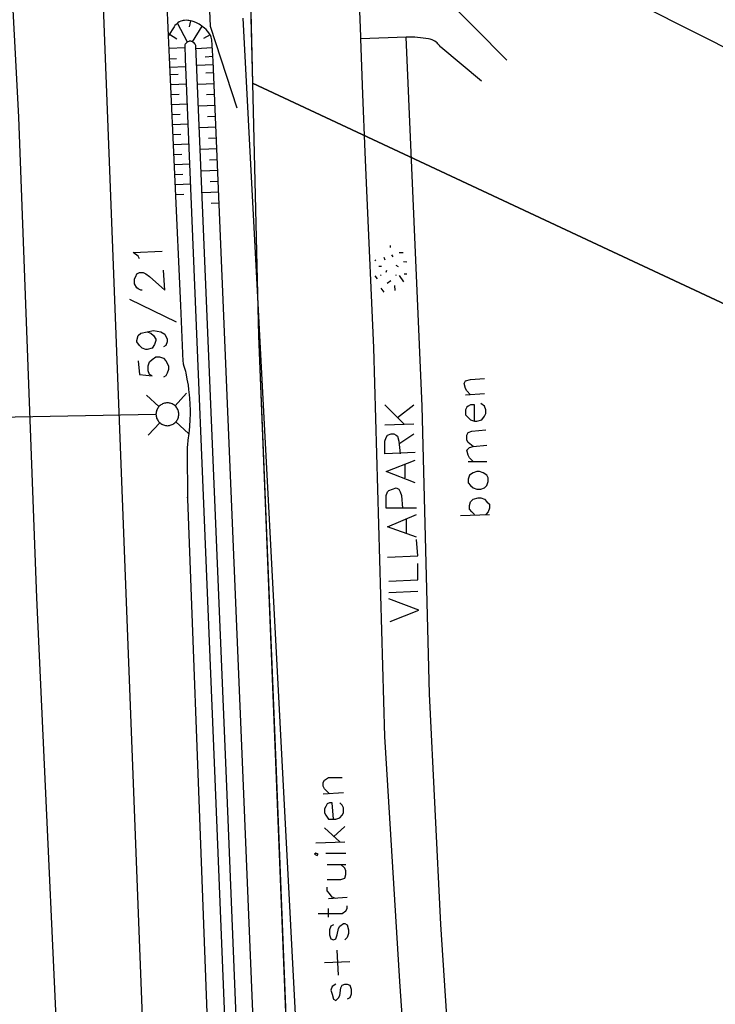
# Model space of a CAD drawing. Header units: millimetres. Extents: x 237058 to 239804, y 565701 to 567407.
# Tile 16 of 64: x 238159 to 238202, y 565985 to 566046. Entities that reach past the tile are written whole.
import ezdxf

# ---------------------------------------------------------------- set-up
doc = ezdxf.new("R2010")
doc.units = ezdxf.units.MM
doc.layers.add('T4675650', color=8, linetype='CONTINUOUS')

msp = doc.modelspace()

# ---------------------------------------------------------------- linework, layer by layer
at = {"layer": 'T4675650'}
for p, q in [((238173.02, 566058.76), (238173.428, 566041.741)), ((238168.27, 566044.664), (238167.785, 566055.276)), ((238169.441, 566044.27), (238168.815, 566045.427)), ((238169.623, 566045.575), (238169.539, 566045.198)), ((238176.204, 565981.942), (238172.853, 566045.739)), ((238168.324, 566044.751), (238168.772, 566044.471)), ((238169.743, 566044.283), (238170.337, 566045.237)), ((238170.823, 566044.717), (238170.422, 566044.491)), ((238168.27, 566044.664), (238168.253, 566044.638)), ((238182.866, 566044.577), (238180.075, 566044.467)), ((238183.834, 566021.91), (238182.866, 566044.577)), ((238169.273, 566043.91), (238168.306, 566043.872)), ((238170.955, 566043.919), (238169.962, 566043.85)), ((238168.335, 566043.233), (238168.753, 566043.252)), ((238171.021, 566042.875), (238170.002, 566042.832)), ((238170.992, 566043.378), (238170.523, 566043.345)), ((238168.358, 566042.728), (238169.319, 566042.772)), ((238168.863, 566042.284), (238168.38, 566042.262)), ((238170.556, 566042.372), (238171.041, 566042.392)), ((238168.894, 566041.67), (238168.408, 566041.648)), ((238169.363, 566041.693), (238168.895, 566041.672)), ((238170.05, 566041.684), (238170.579, 566041.706)), ((238170.582, 566041.706), (238171.069, 566041.726)), ((238168.921, 566041.056), (238168.436, 566041.034)), ((238170.61, 566041.041), (238171.097, 566041.061)), ((238168.95, 566040.442), (238168.465, 566040.42)), ((238169.413, 566040.463), (238168.952, 566040.442)), ((238170.106, 566040.352), (238170.635, 566040.374)), ((238170.638, 566040.375), (238171.125, 566040.395)), ((238168.978, 566039.827), (238168.493, 566039.804)), ((238169.464, 566039.235), (238169.009, 566039.214)), ((238170.667, 566039.71), (238171.153, 566039.73)), ((238169.006, 566039.214), (238168.521, 566039.191)), ((238170.162, 566039.021), (238170.693, 566039.043)), ((238170.694, 566039.043), (238171.181, 566039.063)), ((238169.032, 566038.599), (238168.549, 566038.577)), ((238170.722, 566038.378), (238171.209, 566038.398)), ((238169.064, 566037.984), (238168.578, 566037.962)), ((238169.514, 566038.006), (238169.064, 566037.985)), ((238170.217, 566037.69), (238170.748, 566037.712)), ((238170.749, 566037.712), (238171.237, 566037.732)), ((238169.089, 566037.371), (238168.606, 566037.347)), ((238170.779, 566037.045), (238171.265, 566037.067)), ((238169.119, 566036.755), (238168.634, 566036.733)), ((238169.565, 566036.776), (238169.12, 566036.756)), ((238170.273, 566036.358), (238170.804, 566036.38)), ((238170.804, 566036.381), (238171.293, 566036.401)), ((238169.146, 566036.141), (238168.662, 566036.119)), ((238170.835, 566035.715), (238171.32, 566035.735)), ((238169.175, 566035.527), (238168.69, 566035.505)), ((238169.615, 566035.547), (238169.176, 566035.527)), ((238170.329, 566035.027), (238170.858, 566035.049)), ((238170.861, 566035.048), (238171.348, 566035.069)), ((238169.203, 566034.912), (238168.719, 566034.89)), ((238170.889, 566034.384), (238171.376, 566034.405)), ((238181.875, 566031.775), (238181.88, 566031.652)), ((238181.006, 566030.873), (238180.927, 566030.83)), ((238181.494, 566031.059), (238181.543, 566030.896)), ((238182.069, 566031.083), (238181.983, 566031.203)), ((238182.427, 566031.345), (238182.676, 566031.356)), ((238182.906, 566030.75), (238182.701, 566030.78)), ((238181.187, 566030.511), (238181.352, 566030.518)), ((238181.652, 566030.243), (238181.615, 566030.118)), ((238182.383, 566030.478), (238182.257, 566030.557)), ((238181.097, 566029.724), (238180.966, 566029.925)), ((238181.294, 566029.981), (238181.334, 566029.941)), ((238181.685, 566029.46), (238181.924, 566029.636)), ((238182.241, 566029.938), (238182.24, 566029.98)), ((238182.712, 566029.546), (238182.448, 566029.947)), ((238182.732, 566030.043), (238182.897, 566030.05)), ((238181.504, 566028.918), (238181.329, 566029.157)), ((238182.145, 566029.315), (238182.157, 566029.027)), ((238165.868, 566028.495), (238168.729, 566027.104)), ((238167.682, 566021.892), (238166.907, 566022.6)), ((238168.671, 566021.937), (238169.379, 566022.712)), ((238186.508, 566022.62), (238187.668, 566022.697)), ((238181.561, 566022.002), (238182.721, 566020.842)), ((238182.334, 566021.229), (238183.339, 566022.002)), ((238167.499, 566021.407), (238157.641, 566021.222)), ((238167.727, 566020.903), (238167.019, 566020.128)), ((238169.491, 566020.24), (238168.716, 566020.948)), ((238181.561, 566020.765), (238183.339, 566020.842)), ((238182.411, 566019.605), (238183.339, 566020.224)), ((238182.798, 566017.518), (238182.798, 566018.368)), ((238186.663, 566018.523), (238187.823, 566018.523)), ((238169.447, 566016.233), (238169.443, 566016.334)), ((238186.199, 566015.199), (238187.977, 566015.276)), ((238182.875, 566014.117), (238182.875, 566014.967)), ((238181.793, 566010.483), (238183.571, 566010.561)), ((238177.773, 565998.115), (238179.01, 565998.192)), ((238177.85, 565996.028), (238178.778, 565995.177)), ((238178.392, 565995.487), (238179.087, 565996.105)), ((238177.309, 565995.1), (238179.087, 565995.177)), ((238177.928, 565994.482), (238179.165, 565994.482)), ((238178.005, 565993.786), (238179.165, 565993.786)), ((238178.082, 565991.699), (238179.242, 565991.776)), ((238178.082, 565990.539), (238178.082, 565991.08)), ((238178.701, 565986.983), (238178.623, 565988.529)), ((238177.85, 565987.756), (238179.396, 565987.834))]:
    msp.add_line(p, q, dxfattribs=at)
for points in [[(238166.538, 565874.917), (238163.579, 565936.318), (238160.183, 566010.148), (238159.087, 566039.668), (238156.372, 566090.517), (238153.821, 566139.048), (238151.945, 566177.737)], [(238170.955, 565875.147), (238168.514, 565936.6), (238166.027, 566000.873), (238164.037, 566052.828), (238161.799, 566108.945)], [(238355.985, 565971.778), (238342.875, 565977.72), (238331.89, 565982.7), (238320.869, 565987.693), (238304.835, 565994.751), (238285.531, 566003.459), (238219.674, 566035.408), (238206.553, 566041.851), (238173.02, 566058.76), (238173.332, 566045.757), (238173.428, 566041.741)], [(238180.075, 566044.467), (238180.069, 566044.62), (238179.742, 566052.947), (238179.137, 566053.499), (238178.839, 566053.778), (238178.694, 566053.922), (238178.554, 566054.07), (238178.424, 566054.216), (238178.207, 566054.48), (238177.579, 566055.295)], [(238168.507, 566054.336), (238170.553, 566051.416), (238170.821, 566045.248), (238172.467, 566040.227)], [(238183.118, 566049.164), (238189.045, 566043.167)], [(238173.981, 565971.863), (238172.854, 565999.104), (238171.012, 566043.097), (238170.921, 566044.405), (238170.909, 566044.493), (238170.89, 566044.567), (238170.866, 566044.63), (238170.841, 566044.683), (238170.788, 566044.775), (238170.741, 566044.841), (238170.661, 566044.939), (238170.571, 566045.035), (238170.483, 566045.119), (238170.396, 566045.193), (238170.309, 566045.258), (238170.226, 566045.315), (238170.145, 566045.365), (238169.989, 566045.447), (238169.85, 566045.506), (238169.727, 566045.548), (238169.619, 566045.576), (238169.526, 566045.593), (238169.445, 566045.602), (238169.375, 566045.606), (238169.256, 566045.602), (238169.169, 566045.59), (238169.107, 566045.576), (238169.016, 566045.546), (238168.931, 566045.504), (238168.843, 566045.447), (238168.778, 566045.397), (238168.731, 566045.355), (238168.666, 566045.287), (238168.612, 566045.212), (238168.27, 566044.664)], [(238169.031, 566028.091), (238168.331, 566043.319), (238168.27, 566044.664)], [(238172.931, 565971.814), (238171.835, 565999.062), (238169.993, 566043.054), (238169.955, 566044.019), (238169.947, 566044.066), (238169.927, 566044.109), (238169.909, 566044.136), (238169.879, 566044.17), (238169.834, 566044.213), (238169.767, 566044.266), (238169.723, 566044.294), (238169.676, 566044.313), (238169.643, 566044.321), (238169.599, 566044.325), (238169.542, 566044.317), (238169.512, 566044.306), (238169.451, 566044.276), (238169.388, 566044.239), (238169.349, 566044.211), (238169.305, 566044.169), (238169.286, 566044.142), (238169.272, 566044.109), (238169.267, 566044.068), (238169.3, 566043.23), (238171.115, 565999.033), (238172.212, 565971.768)], [(238180.876, 566025.504), (238180.442, 566035.15), (238180.341, 566037.517), (238180.204, 566041.069), (238180.075, 566044.467)], [(238187.496, 566041.861), (238185, 566043.949), (238184.961, 566043.986), (238184.9, 566044.057), (238184.813, 566044.168), (238184.764, 566044.221), (238184.708, 566044.268), (238184.616, 566044.327), (238184.533, 566044.369), (238184.458, 566044.401), (238184.325, 566044.445), (238184.223, 566044.471), (238184.067, 566044.498), (238183.91, 566044.517), (238183.388, 566044.565), (238183.127, 566044.578), (238182.997, 566044.58), (238182.866, 566044.577)], [(238178.185, 565949.14), (238183.966, 565937.936), (238184.793, 565920.271), (238215.311, 565916.459), (238234.888, 565913.632), (238236.256, 565917.03), (238241.006, 565927.719), (238230.927, 565932.259), (238244.782, 565963.576), (238261.204, 566000.7), (238194.279, 566031.991), (238173.428, 566041.741), (238173.8, 566026.245), (238176.772, 565951.879), (238178.185, 565949.14)], [(238173.428, 566041.741), (238194.279, 566031.991), (238261.204, 566000.7), (238271.231, 565996.01), (238280.495, 565991.669), (238290.186, 565987.136), (238306.725, 565979.407), (238334.852, 565966.252), (238363.864, 565952.685)], [(238173.428, 566041.741), (238173.8, 566026.245), (238174.849, 566000)], [(238166.487, 566030.969), (238166.409, 566031.123), (238166.1, 566031.355), (238167.878, 566031.433)], [(238166.641, 566029.036), (238166.564, 566029.036), (238166.409, 566029.113), (238166.332, 566029.191), (238166.178, 566029.423), (238166.178, 566029.732), (238166.255, 566029.887), (238166.332, 566030.041), (238166.487, 566030.118), (238166.719, 566030.118), (238166.873, 566030.041), (238167.105, 566029.887), (238168.033, 566029.036), (238167.956, 566030.273)], [(238169.447, 566016.233), (238169.432, 566019.207), (238169.436, 566019.39), (238169.448, 566019.549), (238169.478, 566019.827), (238169.535, 566020.244), (238169.56, 566020.453), (238169.578, 566020.662), (238169.601, 566021.1), (238169.611, 566021.429), (238169.613, 566021.677), (238169.606, 566022.047), (238169.585, 566022.417), (238169.567, 566022.611), (238169.525, 566022.95), (238169.486, 566023.203), (238169.419, 566023.581), (238169.346, 566023.959), (238169.326, 566024.046), (238169.233, 566024.346), (238169.194, 566024.497), (238169.181, 566024.574), (238169.174, 566024.651), (238169.031, 566028.091)], [(238166.951, 566026.485), (238167.183, 566026.408), (238167.337, 566026.253), (238167.492, 566026.021), (238167.492, 566025.944), (238167.414, 566025.712), (238167.26, 566025.48), (238166.951, 566025.403), (238166.873, 566025.403), (238166.641, 566025.48), (238166.487, 566025.635), (238166.332, 566025.867), (238166.332, 566025.944), (238166.409, 566026.253), (238166.564, 566026.408), (238166.951, 566026.485), (238167.337, 566026.562), (238167.801, 566026.485), (238168.033, 566026.331), (238168.187, 566026.021), (238168.187, 566025.867), (238168.11, 566025.635), (238167.956, 566025.558)], [(238183.745, 565968.945), (238183.317, 565974.47), (238182.471, 565986.593), (238181.552, 566001.634), (238180.876, 566025.504)], [(238166.409, 566024.707), (238166.487, 566023.857), (238167.26, 566023.78), (238167.105, 566023.857), (238167.028, 566024.089), (238167.028, 566024.398), (238167.105, 566024.63), (238167.26, 566024.785), (238167.492, 566024.939), (238167.724, 566024.939), (238167.956, 566024.862), (238168.11, 566024.707), (238168.265, 566024.398), (238168.265, 566024.166), (238168.187, 566023.934), (238168.11, 566023.78), (238167.956, 566023.702)], [(238186.818, 566022.62), (238186.586, 566022.852), (238186.508, 566023.007), (238186.431, 566023.316), (238186.508, 566023.47), (238186.818, 566023.548), (238187.668, 566023.625)], [(238167.704, 566021.915), (238167.663, 566021.87), (238167.626, 566021.822), (238167.593, 566021.77), (238167.565, 566021.716), (238167.541, 566021.659), (238167.523, 566021.601), (238167.51, 566021.542), (238167.502, 566021.481), (238167.499, 566021.42), (238167.502, 566021.359), (238167.51, 566021.298), (238167.523, 566021.239), (238167.541, 566021.181), (238167.565, 566021.124), (238167.593, 566021.07), (238167.626, 566021.018), (238167.663, 566020.97), (238167.704, 566020.925), (238167.749, 566020.884), (238167.797, 566020.847), (238167.849, 566020.814), (238167.903, 566020.786), (238167.96, 566020.762), (238168.018, 566020.744), (238168.077, 566020.731), (238168.138, 566020.723), (238168.199, 566020.72), (238168.26, 566020.723), (238168.321, 566020.731), (238168.38, 566020.744), (238168.438, 566020.762), (238168.495, 566020.786), (238168.549, 566020.814), (238168.601, 566020.847), (238168.649, 566020.884), (238168.694, 566020.925), (238168.735, 566020.97), (238168.772, 566021.018), (238168.805, 566021.07), (238168.833, 566021.124), (238168.857, 566021.181), (238168.875, 566021.239), (238168.888, 566021.298), (238168.896, 566021.359), (238168.899, 566021.42), (238168.896, 566021.481), (238168.888, 566021.542), (238168.875, 566021.601), (238168.857, 566021.659), (238168.833, 566021.716), (238168.805, 566021.77), (238168.772, 566021.822), (238168.735, 566021.87), (238168.694, 566021.915), (238168.649, 566021.956), (238168.601, 566021.993), (238168.549, 566022.026), (238168.495, 566022.054), (238168.438, 566022.078), (238168.38, 566022.096), (238168.321, 566022.109), (238168.26, 566022.117), (238168.199, 566022.12), (238168.138, 566022.117), (238168.077, 566022.109), (238168.018, 566022.096), (238167.96, 566022.078), (238167.903, 566022.054), (238167.849, 566022.026), (238167.797, 566021.993), (238167.749, 566021.956), (238167.704, 566021.915)], [(238186.544, 565967.7), (238186.145, 565972.571), (238184.995, 565990.105), (238184.295, 566004.262), (238183.834, 566021.91)], [(238187.049, 566020.997), (238187.049, 566022.002), (238186.818, 566022.002), (238186.663, 566021.924), (238186.586, 566021.847), (238186.508, 566021.692), (238186.508, 566021.383), (238186.663, 566021.229), (238186.818, 566021.074), (238187.049, 566020.997), (238187.204, 566020.997), (238187.513, 566021.074), (238187.668, 566021.306), (238187.745, 566021.46), (238187.745, 566021.692), (238187.668, 566021.924), (238187.436, 566022.079)], [(238183.416, 566019.064), (238181.561, 566018.987), (238181.561, 566019.76), (238181.638, 566019.992), (238181.716, 566020.146), (238181.947, 566020.224), (238182.102, 566020.224), (238182.257, 566020.146), (238182.334, 566020.069), (238182.411, 566019.76), (238182.489, 566018.987)], [(238186.972, 566019.451), (238186.663, 566019.682), (238186.586, 566019.837), (238186.586, 566020.146), (238186.663, 566020.301), (238186.895, 566020.378), (238187.745, 566020.456)], [(238186.972, 566018.523), (238186.74, 566018.755), (238186.663, 566018.909), (238186.586, 566019.219), (238186.74, 566019.373), (238186.972, 566019.451), (238187.823, 566019.528)], [(238183.416, 566017.209), (238181.638, 566017.905), (238183.416, 566018.6)], [(238186.663, 566017.209), (238186.818, 566017.054), (238186.972, 566016.9), (238187.204, 566016.822), (238187.436, 566016.822), (238187.668, 566016.9), (238187.823, 566017.054), (238187.9, 566017.286), (238187.9, 566017.518), (238187.823, 566017.673), (238187.591, 566017.827), (238187.359, 566017.905), (238187.204, 566017.905), (238186.972, 566017.827), (238186.74, 566017.673), (238186.663, 566017.441), (238186.663, 566017.209)], [(238183.494, 566015.663), (238181.638, 566015.663), (238181.638, 566016.436), (238181.716, 566016.668), (238181.793, 566016.745), (238182.025, 566016.822), (238182.257, 566016.9), (238182.411, 566016.822), (238182.489, 566016.668), (238182.566, 566016.436), (238182.643, 566015.663)], [(238187.049, 566015.276), (238186.895, 566015.431), (238186.74, 566015.585), (238186.74, 566015.817), (238186.818, 566016.049), (238186.972, 566016.204), (238187.281, 566016.281), (238187.436, 566016.281), (238187.668, 566016.204), (238187.823, 566016.049), (238187.977, 566015.895), (238187.977, 566015.663), (238187.9, 566015.431), (238187.745, 566015.276)], [(238171.296, 565967.283), (238169.447, 566016.233)], [(238183.494, 566013.885), (238181.716, 566014.503), (238183.494, 566015.276)], [(238181.716, 566012.648), (238183.571, 566012.725), (238183.494, 566013.73)], [(238181.793, 566011.179), (238183.571, 566011.256), (238183.571, 566012.261)], [(238181.87, 566008.705), (238183.648, 566009.401), (238181.793, 566010.097)], [(238174.849, 566000), (238176.772, 565951.879), (238183.966, 565937.936), (238184.793, 565920.271)], [(238178.16, 565998.115), (238177.85, 565998.424), (238177.773, 565998.579), (238177.773, 565998.811), (238177.85, 565998.965), (238178.082, 565999.12), (238178.933, 565999.12)], [(238178.392, 565996.569), (238178.314, 565997.574), (238178.16, 565997.574), (238178.005, 565997.496), (238177.928, 565997.342), (238177.85, 565997.187), (238177.85, 565996.955), (238177.928, 565996.801), (238178.082, 565996.569), (238178.392, 565996.569), (238178.546, 565996.569), (238178.778, 565996.646), (238178.933, 565996.801), (238179.01, 565996.955), (238179.01, 565997.265), (238178.933, 565997.419), (238178.778, 565997.574)], [(238177.387, 565994.327), (238177.464, 565994.404), (238177.309, 565994.482), (238177.232, 565994.404), (238177.387, 565994.327)], [(238178.005, 565992.858), (238178.855, 565992.858), (238179.087, 565992.936), (238179.165, 565993.167), (238179.165, 565993.399), (238179.087, 565993.554), (238178.855, 565993.786)], [(238178.546, 565991.699), (238178.314, 565991.776), (238178.16, 565992.008), (238178.005, 565992.162), (238178.005, 565992.394)], [(238177.464, 565990.771), (238178.933, 565990.771), (238179.165, 565990.926), (238179.242, 565991.08), (238179.242, 565991.235)], [(238178.392, 565990.075), (238178.237, 565989.998), (238178.16, 565989.766), (238178.16, 565989.457), (238178.237, 565989.225), (238178.392, 565989.148), (238178.546, 565989.225), (238178.623, 565989.457), (238178.701, 565989.843), (238178.778, 565989.998), (238179.01, 565990.153), (238179.087, 565990.153), (238179.242, 565990.075), (238179.319, 565989.766), (238179.319, 565989.534), (238179.242, 565989.302), (238179.087, 565989.148)], [(238178.546, 565986.442), (238178.314, 565986.287), (238178.237, 565986.056), (238178.314, 565985.824), (238178.392, 565985.514), (238178.546, 565985.437), (238178.701, 565985.592), (238178.778, 565985.746), (238178.855, 565986.21), (238178.933, 565986.365), (238179.087, 565986.442), (238179.242, 565986.442), (238179.396, 565986.365), (238179.474, 565986.133), (238179.474, 565985.824), (238179.396, 565985.592), (238179.242, 565985.514)]]:
    msp.add_lwpolyline(points, dxfattribs=at)

doc.saveas('drawing.dxf')
